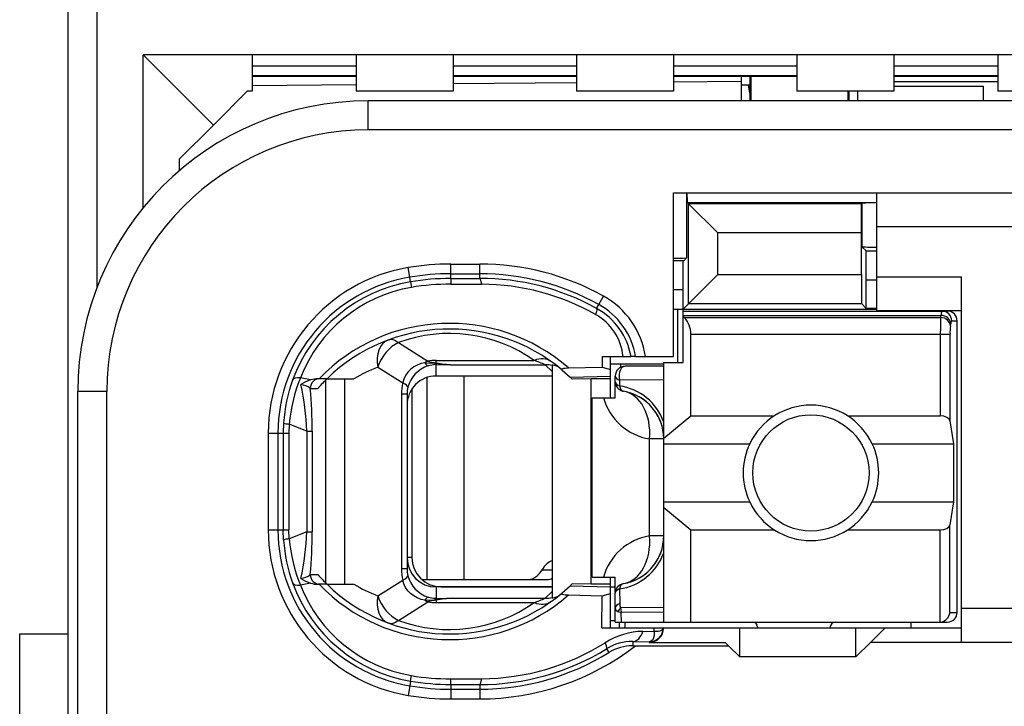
# Model space of a CAD drawing. Extents: x 0 to 187, y 0 to 175.
# Tile 16 of 32: x 0 to 10.17, y 95.35 to 102.44. Entities that reach past the tile are written whole.
import ezdxf

# ---------------------------------------------------------------- set-up
doc = ezdxf.new("R2010")
doc.units = 0
doc.header["$LTSCALE"] = 11.398071
doc.header["$MEASUREMENT"] = 0
doc.layers.get('0').update_dxf_attribs({"linetype": 'CONTINUOUS'})

msp = doc.modelspace()

# ---------------------------------------------------------------- linework, layer by layer
at = {"color": 7, "linetype": 'CONTINUOUS'}
for p, q in [((0.4983, 19.1519), (0.4983, 139.5506)), ((0.7984, 99.6791), (0.7984, 105.5251)), ((1.2735, 100.498), (1.2735, 102.0769)), ((1.9983, 101.3521), (1.2735, 102.0769)), ((11.2233, 102.0769), (1.2735, 102.0769)), ((2.3983, 102.0769), (2.3983, 101.7021)), ((3.4735, 102.0769), (3.4735, 101.7021)), ((4.4733, 102.0769), (4.4733, 101.7021)), ((5.7483, 102.0769), (5.7483, 101.7021)), ((6.7484, 102.0769), (6.7484, 101.7021)), ((8.0234, 102.0769), (8.0234, 101.7021)), ((9.0232, 102.0769), (9.0232, 101.7021)), ((10.0984, 102.0769), (10.0984, 101.7021)), ((3.4735, 101.9598), (2.3983, 101.9598)), ((5.7483, 101.9598), (4.4733, 101.9598)), ((8.0234, 101.9598), (6.7484, 101.9598)), ((10.0984, 101.9598), (9.0232, 101.9598)), ((3.4735, 101.8609), (2.3983, 101.8609)), ((3.4735, 101.8519), (2.3983, 101.8519)), ((5.7483, 101.8609), (4.4733, 101.8609)), ((5.7483, 101.8519), (4.4733, 101.8519)), ((5.7483, 101.7872), (4.4733, 101.7761)), ((8.0234, 101.8609), (6.7484, 101.8609)), ((8.0234, 101.8519), (6.7484, 101.8519)), ((7.4485, 101.802), (6.7484, 101.7958)), ((7.4485, 101.8519), (7.4485, 101.6022)), ((7.5384, 101.8519), (7.5384, 101.6018)), ((7.5484, 101.8519), (7.5484, 101.6022)), ((10.0984, 101.8609), (9.0232, 101.8609)), ((10.0984, 101.8519), (9.0232, 101.8519)), ((9.0232, 101.802), (10.0984, 101.802)), ((1.9983, 101.3521), (2.3483, 101.7021)), ((2.3983, 101.7021), (2.3483, 101.7021)), ((3.4735, 101.7672), (2.3983, 101.7579)), ((4.4733, 101.7021), (3.4735, 101.7021)), ((6.7484, 101.7021), (5.7483, 101.7021)), ((7.4485, 101.7679), (7.5384, 101.7679)), ((7.5384, 101.6821), (7.5239, 101.7679)), ((9.0232, 101.7021), (8.0234, 101.7021)), ((8.5485, 101.7021), (8.5485, 101.6022)), ((8.5585, 101.7021), (8.5585, 101.6022)), ((8.6484, 101.7021), (8.6484, 101.6022)), ((9.0232, 101.752), (9.9482, 101.752)), ((9.9482, 101.752), (9.9482, 101.6022)), ((10.8484, 101.7021), (10.0984, 101.7021)), ((3.5982, 101.3021), (3.5982, 101.6022)), ((11.5984, 101.6022), (3.5982, 101.6022)), ((1.6483, 101.002), (1.9983, 101.3521)), ((11.8985, 101.3021), (3.5982, 101.3021)), ((1.6483, 100.8818), (1.6483, 101.002)), ((6.7484, 98.9622), (6.7484, 100.652)), ((6.7484, 100.652), (11.7982, 100.652)), ((6.8848, 100.652), (6.8848, 99.9819)), ((6.8941, 100.5521), (6.8893, 100.652)), ((8.8482, 99.4369), (8.8482, 100.652)), ((6.8941, 100.5521), (6.9055, 100.5404)), ((6.8941, 100.5521), (8.8482, 100.5521)), ((6.9055, 99.5093), (6.9055, 100.5404)), ((6.9055, 100.5404), (7.2059, 100.2403)), ((8.6911, 100.5404), (6.9055, 100.5404)), ((8.6908, 100.2403), (8.6911, 100.5404)), ((8.6949, 100.5445), (8.6911, 100.5404)), ((8.6949, 100.5445), (8.6949, 100.097)), ((11.7982, 100.302), (8.8482, 100.302)), ((7.2059, 99.8097), (7.2059, 100.2403)), ((8.6908, 100.2403), (7.2059, 100.2403)), ((8.6908, 99.8097), (8.6908, 100.2403)), ((8.7386, 100.0533), (8.6949, 100.097)), ((8.74, 99.7532), (8.7386, 100.0533)), ((8.7386, 100.0533), (8.8482, 100.0533)), ((6.8549, 99.952), (6.7484, 99.952)), ((6.8483, 99.6519), (6.8497, 99.952)), ((6.8549, 99.952), (6.8848, 99.9819)), ((4.0261, 99.7821), (4.0095, 99.881)), ((4.4485, 99.7687), (4.4485, 99.9179)), ((4.4485, 99.9179), (4.7482, 99.9179)), ((4.7482, 99.7694), (4.7482, 99.9179)), ((4.0343, 99.7343), (4.0261, 99.7821)), ((4.4485, 99.8176), (4.7482, 99.8176)), ((4.4485, 99.7687), (4.7482, 99.7694)), ((4.4485, 99.7683), (4.4491, 99.7101)), ((6.8483, 99.4521), (7.2059, 99.8097)), ((7.2059, 99.8097), (8.6908, 99.8097)), ((8.6908, 99.8097), (8.6911, 99.5093)), ((8.74, 99.4604), (8.74, 99.7532)), ((8.74, 99.7532), (8.8482, 99.7532)), ((8.8482, 99.787), (9.7232, 99.787)), ((9.7232, 96.012), (9.7232, 99.787)), ((4.0343, 99.7336), (4.0433, 99.6764)), ((4.4491, 99.7101), (4.7689, 99.7091)), ((6.8483, 99.6519), (6.7484, 99.6519)), ((6.8483, 98.9019), (6.8483, 99.6519)), ((5.9774, 99.4996), (6.026, 99.5868)), ((5.9557, 99.4597), (5.9774, 99.4996)), ((6.7484, 99.4521), (8.8482, 99.4521)), ((6.7932, 98.9019), (6.7932, 99.4521)), ((6.8483, 99.4321), (9.5782, 99.4321)), ((6.9055, 99.5093), (8.6911, 99.5093)), ((8.74, 99.4604), (8.6911, 99.5093)), ((8.8482, 99.4604), (8.74, 99.4604)), ((8.8482, 99.4369), (9.7232, 99.4369)), ((6.8483, 99.3877), (9.5124, 99.3877)), ((6.8583, 99.3656), (6.8483, 99.3739)), ((6.8583, 99.3656), (9.509, 99.3656)), ((9.509, 99.3656), (9.5124, 99.3877)), ((9.622, 99.3322), (9.6785, 99.3322)), ((9.6785, 96.3221), (9.6785, 99.3322)), ((9.6085, 99.2788), (9.612, 99.3012)), ((6.9282, 98.3505), (6.9282, 99.1923)), ((6.9282, 99.1923), (9.604, 99.1923)), ((9.5045, 99.1923), (9.5045, 98.3505)), ((9.604, 99.1923), (9.604, 98.2982)), ((3.9083, 99.1066), (4.2138, 98.9157)), ((4.2983, 98.8985), (4.2983, 98.9226)), ((4.2983, 98.9226), (5.3104, 98.9226)), ((6.0122, 98.9622), (6.0132, 98.8526)), ((6.0122, 98.9622), (6.3102, 98.9622)), ((6.0983, 98.5371), (6.0983, 98.9622)), ((6.3109, 98.9622), (6.3119, 98.9622)), ((6.3581, 98.9622), (6.3123, 98.9622)), ((6.3584, 98.9622), (6.7484, 98.9622)), ((3.6961, 98.8523), (3.9534, 98.6914)), ((4.0337, 98.8299), (4.0051, 98.8006)), ((4.0667, 98.8551), (4.0337, 98.8299)), ((4.1032, 98.875), (4.0667, 98.8551)), ((4.1422, 98.8898), (4.1032, 98.875)), ((4.1832, 98.8995), (4.1422, 98.8898)), ((4.1832, 98.8995), (4.2893, 98.895)), ((4.2893, 98.895), (4.2983, 98.8985)), ((4.2893, 98.895), (4.2893, 98.8795)), ((4.3034, 98.8933), (4.2893, 98.895)), ((4.2983, 98.8795), (4.2893, 98.8795)), ((4.2983, 98.762), (4.2983, 98.8795)), ((4.2983, 98.8795), (4.4681, 98.8781)), ((4.3034, 98.8933), (4.2986, 98.8799)), ((4.4681, 98.8781), (5.4238, 98.8781)), ((5.4982, 98.8092), (5.4238, 98.8781)), ((5.4982, 98.8764), (5.4982, 96.4702)), ((5.597, 98.8258), (5.6818, 98.7503)), ((5.6653, 98.8447), (6.0132, 98.8526)), ((6.0132, 98.8526), (6.0983, 98.8278)), ((6.0976, 98.8871), (6.6485, 98.8871)), ((6.2027, 98.8871), (6.2027, 98.8509)), ((6.6485, 98.8619), (6.2482, 98.8619)), ((6.6485, 96.2221), (6.6485, 98.9019)), ((6.6485, 98.9019), (6.8483, 98.9019)), ((3.0025, 98.7224), (2.8964, 98.7427)), ((3.172, 98.7345), (3.079, 98.7345)), ((3.16, 96.6239), (3.16, 98.7224)), ((3.1724, 98.7345), (3.4501, 98.7345)), ((3.3543, 96.6121), (3.3543, 98.7345)), ((3.9644, 98.73), (3.9534, 98.6914)), ((3.982, 98.7669), (3.9644, 98.73)), ((4.0051, 98.8006), (3.982, 98.7669)), ((4.2018, 98.7462), (4.2018, 96.6617)), ((5.4982, 98.762), (4.2983, 98.762)), ((4.5835, 98.762), (4.5835, 96.6617)), ((5.6818, 98.7503), (6.0983, 98.7593)), ((5.6818, 98.7503), (5.6983, 98.7345)), ((5.6987, 98.7341), (5.7028, 98.7304)), ((5.8981, 98.7345), (5.7028, 98.7304)), ((5.8981, 96.6121), (5.8981, 98.7345)), ((6.0983, 98.7345), (5.8981, 98.7345)), ((6.1483, 98.5371), (6.1483, 98.762)), ((6.6485, 98.7238), (6.1931, 98.7176)), ((2.9988, 98.6346), (3.077, 98.6346)), ((4.0481, 98.6273), (4.0481, 96.8871)), ((6.1931, 98.7176), (6.1924, 98.6604)), ((0.5982, 81.8024), (0.5982, 98.6022)), ((0.8983, 98.6022), (0.5982, 98.6022)), ((0.8983, 91.911), (0.8983, 98.6022)), ((3.9396, 98.576), (3.9396, 96.7706)), ((3.9982, 98.576), (3.9396, 98.576)), ((3.9982, 98.576), (3.9982, 96.7706)), ((5.9085, 96.6872), (5.9085, 98.5371)), ((5.9085, 98.5371), (6.1483, 98.5371)), ((6.6485, 98.1197), (6.9282, 98.3505)), ((6.9282, 98.3505), (7.7902, 98.3505)), ((8.5464, 98.3505), (9.5045, 98.3505)), ((2.7231, 98.2782), (2.7194, 98.1721)), ((2.781, 98.2651), (2.7779, 98.1721)), ((2.964, 98.1934), (2.781, 98.2651)), ((9.604, 98.2982), (9.6399, 98.0618)), ((2.565, 98.1721), (2.565, 97.1744)), ((2.565, 98.1721), (2.7779, 98.1721)), ((2.6653, 98.1721), (2.6653, 97.1744)), ((2.7194, 98.1721), (2.7194, 97.1744)), ((2.7779, 98.1721), (2.7779, 97.1744)), ((2.964, 98.1934), (2.964, 97.1537)), ((2.964, 98.1934), (3.0194, 98.1934)), ((3.0194, 98.1934), (3.0194, 97.1537)), ((6.5017, 97.1123), (6.5017, 98.1121)), ((6.6485, 98.1121), (6.5017, 98.1121)), ((6.6485, 98.0618), (7.5363, 98.0618)), ((8.8003, 98.0618), (9.6399, 98.0618)), ((9.6399, 98.0618), (9.6399, 97.4624)), ((6.6485, 97.4624), (7.5363, 97.4624)), ((6.6485, 97.4045), (6.9282, 97.1737)), ((8.8003, 97.4624), (9.6399, 97.4624)), ((9.6399, 97.4624), (9.604, 97.226)), ((9.604, 96.3221), (9.604, 97.226)), ((2.565, 97.1744), (2.7779, 97.1744)), ((2.7231, 97.0682), (2.7194, 97.1744)), ((2.781, 97.0813), (2.7779, 97.1744)), ((2.964, 97.1537), (2.781, 97.0813)), ((2.964, 97.1537), (3.0194, 97.1537)), ((6.6485, 97.1123), (6.5017, 97.1123)), ((6.9282, 96.2221), (6.9282, 97.1737)), ((6.9282, 97.1737), (7.7902, 97.1737)), ((8.5464, 97.1737), (9.5045, 97.1737)), ((9.5045, 96.2221), (9.5045, 97.1737)), ((4.0481, 96.8871), (3.9982, 96.8871)), ((2.9988, 96.712), (3.077, 96.712)), ((3.9982, 96.7706), (3.9396, 96.7706)), ((5.3924, 96.7623), (5.4982, 96.7623)), ((5.9085, 96.6872), (6.1483, 96.6872)), ((6.0983, 96.1622), (6.0983, 96.6872)), ((6.1483, 96.2221), (6.1483, 96.6872)), ((3.0025, 96.6245), (2.8964, 96.6038)), ((3.172, 96.6121), (3.079, 96.6121)), ((3.1724, 96.6121), (3.4501, 96.6121)), ((3.6961, 96.4943), (3.9534, 96.6549)), ((3.9644, 96.6163), (3.9534, 96.6549)), ((3.982, 96.5798), (3.9644, 96.6163)), ((4.1498, 96.6617), (5.4441, 96.6617)), ((4.2983, 96.5846), (4.2983, 96.4668)), ((5.4982, 96.5846), (4.2983, 96.5846)), ((4.3482, 96.5873), (5.4982, 96.5873)), ((5.597, 96.5205), (5.6818, 96.5963)), ((5.6818, 96.5963), (5.6983, 96.6121)), ((5.6818, 96.5963), (6.0983, 96.5873)), ((5.6987, 96.6121), (5.7028, 96.6163)), ((5.8981, 96.6121), (5.7028, 96.6163)), ((6.0983, 96.6121), (5.8981, 96.6121)), ((6.0983, 96.5873), (6.1483, 96.5873)), ((4.0051, 96.546), (3.982, 96.5798)), ((4.0337, 96.5164), (4.0051, 96.546)), ((4.0667, 96.4916), (4.0337, 96.5164)), ((4.1032, 96.4716), (4.0667, 96.4916)), ((5.4982, 96.537), (5.4238, 96.4681)), ((5.6653, 96.5019), (6.0132, 96.4936)), ((6.0101, 96.1622), (6.0132, 96.4936)), ((6.0132, 96.4936), (6.0983, 96.5184)), ((6.1924, 96.5639), (6.1948, 96.4137)), ((3.9083, 96.2401), (4.2138, 96.4309)), ((4.1422, 96.4564), (4.1032, 96.4716)), ((4.1832, 96.4468), (4.1422, 96.4564)), ((4.1832, 96.4468), (4.2893, 96.4516)), ((4.2893, 96.4516), (4.2893, 96.4674)), ((4.2983, 96.4668), (4.2893, 96.4674)), ((4.3034, 96.4536), (4.2893, 96.4516)), ((4.2893, 96.4516), (4.2983, 96.4481)), ((4.2983, 96.4668), (4.4681, 96.4681)), ((4.2983, 96.4481), (4.2983, 96.424)), ((4.2983, 96.424), (5.3104, 96.424)), ((4.3034, 96.4536), (4.2986, 96.4668)), ((4.4681, 96.4681), (5.4238, 96.4681)), ((6.1744, 96.331), (6.2103, 96.32)), ((6.6485, 96.373), (6.2037, 96.3682)), ((6.6485, 96.3234), (6.2103, 96.32)), ((6.2117, 96.2221), (6.2103, 96.32)), ((9.604, 96.3221), (9.6785, 96.3221)), ((11.7982, 96.362), (9.7232, 96.362)), ((6.0983, 96.2373), (6.1483, 96.2373)), ((6.1486, 96.2221), (9.5782, 96.2221)), ((6.1934, 96.1622), (6.1934, 96.2221)), ((6.2482, 96.2221), (6.2482, 96.1622)), ((9.1982, 96.2221), (9.1982, 96.1622)), ((-0.0016, 61.1022), (-0.0016, 96.1023)), ((-0.0016, 96.1023), (0.4983, 96.1023)), ((6.0101, 96.1622), (9.7232, 96.1622)), ((6.4342, 96.1264), (6.5493, 96.1277)), ((6.5482, 96.0844), (6.5431, 96.0595)), ((6.5496, 96.105), (6.5482, 96.0844)), ((6.5493, 96.1277), (6.55, 96.1622)), ((6.5493, 96.1277), (6.5899, 96.1284)), ((6.5493, 96.1277), (6.5496, 96.105)), ((6.5899, 96.1284), (6.6065, 96.1305)), ((6.6065, 96.1305), (6.6199, 96.1353)), ((6.6199, 96.1353), (6.6306, 96.1408)), ((6.6306, 96.1408), (6.6378, 96.1484)), ((6.6378, 96.1484), (6.6419, 96.1615)), ((7.4333, 95.8618), (7.4333, 96.1622)), ((7.6183, 96.1718), (7.6183, 96.1622)), ((8.3683, 96.1718), (8.3683, 96.1622)), ((8.6332, 95.8618), (8.6332, 96.1622)), ((8.9333, 96.1622), (8.7834, 96.012)), ((6.3288, 96.021), (6.3288, 95.9769)), ((6.3288, 96.021), (6.4983, 96.0182)), ((6.3288, 95.9769), (7.3182, 95.9769)), ((6.5072, 96.0196), (6.4983, 96.0182)), ((6.4983, 96.0182), (6.4983, 96.012)), ((6.4983, 96.012), (7.2834, 96.012)), ((6.5227, 96.0272), (6.5072, 96.0196)), ((6.5344, 96.0403), (6.5227, 96.0272)), ((6.5431, 96.0595), (6.5344, 96.0403)), ((7.3182, 95.9769), (7.2834, 96.012)), ((7.3182, 95.9769), (7.4333, 95.8618)), ((8.6332, 95.8618), (8.7834, 96.012)), ((11.7982, 96.012), (8.7834, 96.012)), ((6.059, 95.9472), (6.0828, 95.9086)), ((8.6332, 95.8618), (7.4333, 95.8618)), ((4.0343, 95.613), (4.0433, 95.6702)), ((4.0343, 95.6124), (4.0261, 95.5641)), ((4.4485, 95.5779), (4.4491, 95.6365)), ((4.4485, 95.5779), (4.4485, 95.4291)), ((4.4485, 95.5779), (4.7482, 95.5772)), ((4.4491, 95.6365), (4.7689, 95.6372)), ((4.7482, 95.5772), (4.7482, 95.4291)), ((4.0261, 95.5641), (4.0095, 95.4656)), ((4.4485, 95.529), (4.7482, 95.529)), ((4.4485, 95.4291), (4.7482, 95.4291))]:
    msp.add_line(p, q, dxfattribs=at)
for centre, radius, start, end in [((3.5983, 98.6021), 3.0001, 90.00237, 179.99763), ((3.5983, 98.6021), 2.7, 90.0024, 179.9976), ((6.7665, 101.9788), 2.0007, 269.48254, 273.39128), ((4.2986, 98.1717), 1.7336, 99.59901, 179.98798), ((4.4493, 97.2772), 2.6407, 90.01696, 99.58502), ((4.7481, 97.2862), 2.6317, 60.94959, 89.99742), ((4.2981, 98.1721), 1.6328, 99.58925, 180.00312), ((4.447, 97.304), 2.5136, 89.96625, 99.63945), ((4.4469, 97.2795), 2.4892, 89.96462, 99.5409), ((4.7481, 97.2828), 2.5349, 60.99196, 89.99883), ((4.7537, 97.2825), 2.4869, 61.09792, 90.12801), ((4.2959, 98.1818), 1.574, 99.56387, 159.99195), ((4.2941, 98.197), 1.5005, 99.62283, 158.67229), ((4.7543, 97.2837), 2.4254, 60.60863, 89.65697), ((5.6096, 98.8352), 0.8592, 8.49965, 61.0161), ((5.6142, 98.8405), 0.7069, 9.91316, 61.14529), ((5.6087, 98.8349), 0.7601, 9.63911, 60.98457), ((5.6723, 98.9095), 0.5584, 5.41699, 60.80314), ((6.7006, 99.2034), 0.2272, 357.20289, 45.80243), ((12.4019, 99.21), 2.8975, 176.92151, 180.34948), ((4.4355, 97.4345), 1.8711, 48.91041, 135.99152), ((4.4354, 97.4346), 1.8124, 50.13718, 134.17581), ((10.2081, 99.2068), 0.6039, 173.15707, 181.3768), ((4.4354, 97.6892), 1.5122, 54.64692, 110.40313), ((4.7529, 97.3341), 1.6835, 66.51471, 70.65936), ((4.2227, 97.4372), 1.5099, 110.4118, 120.77615), ((4.3123, 98.565), 0.3165, 107.53299, 165.30939), ((4.5172, 100.0087), 1.1317, 258.84207, 267.50996), ((4.5283, 100.4336), 1.5567, 261.6921, 267.78183), ((6.2482, 98.762), 0.1, 90.04068, 179.95932), ((4.3215, 98.1704), 1.602, 159.92151, 176.14134), ((4.4791, 98.1076), 1.7054, 158.13496, 174.70239), ((4.3686, 97.4963), 1.7216, 134.02668, 138.60913), ((4.2988, 98.4618), 0.3002, 90.0966, 180.16581), ((0.056, 98.0675), 2.9107, 2.47934, 12.04395), ((-1.9559, 98.1813), 4.9753, 0.1392, 5.22674), ((4.2911, 98.5762), 0.293, 166.36603, 180.0308), ((6.107, 98.0911), 0.5757, 19.83788, 81.4724), ((6.6015, 98.7031), 0.5993, 196.07886, 260.41981), ((6.1484, 98.1118), 0.5001, 0.03568, 80.41423), ((6.1503, 98.1145), 0.4969, 40.10239, 60.36207), ((6.1409, 98.1079), 0.5083, 20.23, 39.99265), ((8.1683, 97.7619), 0.6995, 25.38521, 154.61479), ((8.1686, 97.7621), 0.6997, 154.63731, 205.36269), ((8.1708, 97.7621), 0.6972, 334.54104, 25.45896), ((8.1683, 97.7623), 0.6995, 205.38521, 334.61479), ((4.2985, 97.1749), 1.7335, 180.0167, 260.4033), ((4.2986, 97.1746), 1.6333, 180.00782, 260.39486), ((0.0587, 97.279), 2.908, 347.95246, 357.52943), ((-1.955, 97.1652), 4.9745, 354.77297, 359.86705), ((6.6023, 96.5206), 0.6002, 99.64097, 163.87963), ((6.1484, 97.1121), 0.5001, 279.58452, 0.02247), ((4.3308, 97.1778), 1.6114, 183.89848, 200.02926), ((4.4782, 97.2388), 1.7045, 185.30112, 201.8712), ((6.1075, 97.1325), 0.5749, 278.49109, 340.23043), ((6.1409, 97.1159), 0.5083, 320.00677, 339.76968), ((4.3481, 96.8873), 0.3, 180.05534, 270.01206), ((6.1494, 97.111), 0.4987, 299.63781, 319.80876), ((2.8661, 96.904), 0.2341, 278.97782, 304.62591), ((4.2968, 97.1656), 1.5752, 200.03604, 260.4101), ((4.2936, 97.149), 1.4998, 201.31295, 260.39192), ((3.079, 96.8544), 0.2423, 251.60282, 270.00489), ((4.4355, 97.9125), 1.8714, 224.01659, 311.08148), ((4.4356, 97.9118), 1.8124, 225.81605, 309.85444), ((4.2092, 97.8812), 1.4788, 239.11459, 249.69746), ((5.4799, 96.6199), 0.1508, 276.94593, 309.75035), ((4.4353, 97.6583), 1.513, 249.61305, 305.3369), ((4.5306, 94.8158), 1.6536, 92.16646, 97.89695), ((6.4497, 95.3695), 0.757, 91.16965, 122.31932), ((4.7477, 98.0658), 2.6367, 270.00981, 307.60409), ((4.7522, 98.0684), 2.4313, 270.39171, 302.11945), ((6.3212, 95.5183), 0.5027, 89.13921, 121.43696), ((6.3246, 95.5143), 0.4626, 89.48783, 121.51969), ((4.7538, 98.0643), 2.4871, 269.86997, 301.65392), ((4.7479, 98.0659), 2.5369, 270.0065, 301.74943), ((4.4468, 98.0642), 2.4278, 260.43353, 270.05568), ((4.45, 98.1015), 2.5236, 260.5196, 269.96518), ((4.4502, 98.1038), 2.6748, 260.51749, 269.96285), ((4.448, 98.08), 2.551, 260.47946, 270.00989)]:
    msp.add_arc(centre, radius, start, end, dxfattribs=at)
for points in [[(8.5619, 101.7028), (8.5605, 101.6959), (8.5595, 101.689), (8.5585, 101.6821)], [(8.8482, 100.5497), (8.7972, 100.5501), (8.7459, 100.5487), (8.6949, 100.5449)], [(8.6949, 100.097), (8.7459, 100.0929), (8.7972, 100.0915), (8.8482, 100.0918)], [(4.7689, 99.7091), (4.7633, 99.7466), (4.7561, 99.7683), (4.7482, 99.7694)], [(4.4491, 99.7101), (4.3131, 99.7105), (4.1773, 99.6988), (4.0433, 99.6764)], [(9.5213, 99.4321), (9.5155, 99.418), (9.5124, 99.4032), (9.5131, 99.388)], [(9.622, 99.3322), (9.622, 99.3873), (9.5775, 99.4321), (9.5224, 99.4321)], [(9.6785, 99.3322), (9.6785, 99.3873), (9.6337, 99.4321), (9.5782, 99.4321)], [(9.6085, 99.2788), (9.6061, 99.3253), (9.5624, 99.3636), (9.509, 99.3656)], [(9.612, 99.3012), (9.6095, 99.3477), (9.5658, 99.386), (9.5124, 99.3877)], [(9.6209, 99.3322), (9.6151, 99.3229), (9.6123, 99.3122), (9.6126, 99.3012)], [(3.8035, 99.1334), (3.7157, 99.1007), (3.6712, 98.9849), (3.6961, 98.8523)], [(3.9083, 99.1066), (3.8704, 99.1351), (3.8339, 99.1444), (3.8035, 99.1334)], [(3.9083, 99.1066), (3.8149, 99.0649), (3.7312, 98.9639), (3.6961, 98.8523)], [(4.2983, 98.9226), (4.27, 98.9226), (4.2417, 98.9205), (4.2138, 98.9157)], [(5.4837, 98.9129), (5.4386, 98.945), (5.3759, 98.9488), (5.3104, 98.9226)], [(4.2138, 98.9157), (4.2035, 98.9112), (4.1932, 98.9057), (4.1832, 98.8995)], [(4.1839, 98.8998), (4.1901, 98.885), (4.2018, 98.873), (4.2166, 98.8661)], [(4.2135, 98.9157), (4.2414, 98.9074), (4.2696, 98.9016), (4.2983, 98.8988)], [(4.2893, 98.8795), (4.2645, 98.8785), (4.2404, 98.8744), (4.2169, 98.8668)], [(5.4982, 98.8695), (5.4741, 98.8754), (5.4489, 98.8785), (5.4238, 98.8781)], [(5.5764, 98.843), (5.554, 98.8609), (5.5268, 98.8726), (5.4982, 98.8764)], [(2.8964, 98.7427), (2.853, 98.7455), (2.8241, 98.7372), (2.8169, 98.7203)], [(3.0025, 98.7224), (2.9674, 98.7111), (2.9336, 98.6952), (2.903, 98.6749)], [(3.0973, 98.7345), (3.0429, 98.7345), (2.9988, 98.6897), (2.9988, 98.6346)], [(3.079, 98.7345), (3.0532, 98.7341), (3.0273, 98.73), (3.0025, 98.7224)], [(6.1483, 98.762), (6.1483, 98.7441), (6.1652, 98.7276), (6.1931, 98.7176)], [(2.9991, 98.6352), (2.9702, 98.6549), (2.9375, 98.6683), (2.9026, 98.6742)], [(3.9534, 98.6914), (3.9441, 98.6535), (3.9396, 98.6149), (3.9396, 98.576)], [(4.0064, 98.6452), (4.0082, 98.6573), (3.9892, 98.6742), (3.9534, 98.6914)], [(6.1483, 98.7038), (6.1483, 98.6863), (6.1648, 98.6701), (6.1924, 98.6604)], [(6.1483, 98.7038), (6.1483, 98.6801), (6.1565, 98.6573), (6.172, 98.6391)], [(6.172, 98.6391), (6.1796, 98.6301), (6.1886, 98.6225), (6.1989, 98.6167)], [(6.1924, 98.6604), (6.1975, 98.6294), (6.2124, 98.6084), (6.2317, 98.6049)], [(6.1989, 98.6167), (6.2089, 98.6112), (6.2199, 98.607), (6.2317, 98.6049)], [(6.5017, 98.1121), (6.5231, 98.3636), (6.407, 98.5753), (6.2317, 98.6049)], [(9.604, 98.2982), (9.5996, 98.3278), (9.5565, 98.3505), (9.5045, 98.3505)], [(2.7228, 98.2775), (2.7414, 98.2706), (2.7611, 98.2665), (2.781, 98.2658)], [(9.5045, 97.1737), (9.5565, 97.1737), (9.5996, 97.1964), (9.604, 97.226)], [(6.2317, 96.619), (6.407, 96.6487), (6.5231, 96.8602), (6.5017, 97.1123)], [(2.781, 97.0807), (2.7611, 97.08), (2.7414, 97.0758), (2.7228, 97.069)], [(3.9985, 96.8857), (3.9982, 96.7196), (4.1322, 96.5846), (4.2983, 96.5846)], [(5.4985, 96.856), (5.4575, 96.8436), (5.42, 96.8106), (5.3924, 96.7623)], [(2.9988, 96.712), (2.9988, 96.6569), (3.0429, 96.6121), (3.0973, 96.6121)], [(3.077, 96.712), (3.1073, 96.6776), (3.139, 96.6445), (3.172, 96.6121)], [(3.9396, 96.7706), (3.9396, 96.7313), (3.9441, 96.6927), (3.9534, 96.6549)], [(3.9534, 96.6549), (3.9892, 96.6727), (4.0082, 96.6893), (4.0064, 96.7017)], [(3.9982, 96.7706), (3.9982, 96.7472), (4.0009, 96.7238), (4.0064, 96.7017)], [(4.0061, 96.701), (4.0337, 96.5963), (4.1133, 96.5122), (4.2169, 96.4798)], [(5.2526, 96.6617), (5.3059, 96.6638), (5.3566, 96.7003), (5.3924, 96.7623)], [(2.8169, 96.6259), (2.8241, 96.6094), (2.853, 96.6011), (2.8964, 96.6038)], [(2.903, 96.6721), (2.9336, 96.6514), (2.9674, 96.6356), (3.0025, 96.6239)], [(5.4441, 96.6617), (5.4624, 96.6624), (5.4806, 96.6672), (5.4978, 96.6755)], [(6.2317, 96.619), (6.1834, 96.6108), (6.1483, 96.5694), (6.1483, 96.5205)], [(6.2317, 96.619), (6.2124, 96.6156), (6.1975, 96.5949), (6.1924, 96.5639)], [(3.6961, 96.4943), (3.6712, 96.362), (3.7157, 96.2456), (3.8035, 96.2132)], [(3.6961, 96.4943), (3.7312, 96.3827), (3.8149, 96.2821), (3.9083, 96.2401)], [(6.1924, 96.5639), (6.1648, 96.5543), (6.1483, 96.5377), (6.1483, 96.5205)], [(4.1832, 96.4468), (4.1932, 96.4405), (4.2035, 96.4358), (4.2138, 96.4309)], [(4.2166, 96.4805), (4.2018, 96.4736), (4.1901, 96.4612), (4.1839, 96.4468)], [(4.2983, 96.4481), (4.2696, 96.4447), (4.2414, 96.4392), (4.2135, 96.4309)], [(4.2138, 96.4309), (4.2417, 96.4261), (4.27, 96.424), (4.2983, 96.424)], [(4.2169, 96.4798), (4.2404, 96.4723), (4.2645, 96.4681), (4.2893, 96.4674)], [(4.4681, 96.4681), (4.4113, 96.4661), (4.3544, 96.4592), (4.2983, 96.4481)], [(5.3104, 96.424), (5.3487, 96.4371), (5.3865, 96.4523), (5.4238, 96.4681)], [(5.3104, 96.424), (5.3759, 96.3978), (5.4386, 96.4013), (5.4837, 96.4337)], [(5.4238, 96.4681), (5.4489, 96.4681), (5.4741, 96.4709), (5.4982, 96.4771)], [(6.1948, 96.4137), (6.1658, 96.4034), (6.1483, 96.3861), (6.1483, 96.3675)], [(6.1948, 96.4137), (6.1937, 96.3978), (6.1968, 96.382), (6.2037, 96.3682)], [(6.1483, 96.3675), (6.1476, 96.351), (6.1582, 96.3358), (6.1744, 96.3317)], [(6.2037, 96.3682), (6.1917, 96.3579), (6.1817, 96.3455), (6.1744, 96.3317)], [(6.2037, 96.3682), (6.2044, 96.3517), (6.2065, 96.3358), (6.2103, 96.32)], [(9.5045, 96.2221), (9.5572, 96.2276), (9.5989, 96.2697), (9.6044, 96.3221)], [(9.5782, 96.2221), (9.6337, 96.2221), (9.6785, 96.2669), (9.6785, 96.3221)], [(3.8035, 96.2132), (3.8339, 96.2022), (3.8704, 96.2111), (3.9083, 96.2401)], [(7.6183, 96.1718), (7.6183, 96.1994), (7.5959, 96.2221), (7.5683, 96.2221)], [(8.4182, 96.2221), (8.3907, 96.2221), (8.3683, 96.1994), (8.3683, 96.1718)], [(6.3288, 96.021), (6.3726, 96.0216), (6.4128, 96.0623), (6.4342, 96.1264)], [(6.4983, 96.0182), (6.5775, 96.0182), (6.6419, 96.083), (6.6419, 96.1622)], [(4.7482, 95.5772), (4.7561, 95.5779), (4.7633, 95.5999), (4.7689, 95.6372)]]:
    msp.add_open_spline(points, degree=3, dxfattribs=at)
for points, knots in [([(5.9557, 99.4597), (5.9567, 99.4586), (5.9584, 99.4542), (5.9584, 99.4542), (5.9584, 99.4542), (5.9584, 99.4473), (5.9584, 99.4473), (5.9584, 99.4473), (5.955, 99.4283), (5.955, 99.4283), (5.955, 99.4283), (5.9447, 99.397), (5.9447, 99.397)], [0, 0, 0, 0, 1, 1, 1, 2, 2, 2, 3, 3, 3, 4, 4, 4, 4]), ([(5.597, 98.8258), (5.597, 98.8258), (5.5943, 98.8292), (5.5943, 98.8292), (5.5939, 98.8309), (5.5943, 98.8323), (5.5943, 98.8323), (5.595, 98.8333), (5.597, 98.8354), (5.597, 98.8354), (5.597, 98.8354), (5.6022, 98.8375), (5.6022, 98.8375), (5.6022, 98.8375), (5.6177, 98.8413), (5.6177, 98.8413), (5.6177, 98.8413), (5.6322, 98.843), (5.6322, 98.843), (5.6322, 98.843), (5.6653, 98.8447), (5.6653, 98.8447)], [0, 0, 0, 0, 1, 1, 1, 2, 2, 2, 3, 3, 3, 4, 4, 4, 5, 5, 5, 6, 6, 6, 7, 7, 7, 7]), ([(6.2482, 98.8619), (6.2144, 98.8619), (6.1869, 98.8172), (6.1869, 98.762), (6.1869, 98.7466), (6.1889, 98.7314), (6.1931, 98.7176)], [0, 0, 0, 0, 1, 1, 1, 2, 2, 2, 2]), ([(8.7683, 97.7621), (8.7683, 98.0935), (8.4996, 98.3622), (8.1685, 98.3622), (7.837, 98.3622), (7.5683, 98.0935), (7.5683, 97.7621), (7.5683, 97.4307), (7.837, 97.162), (8.1685, 97.162), (8.4996, 97.162), (8.7683, 97.4307), (8.7683, 97.7621), (8.7683, 97.7621), (8.7683, 97.7621), (8.7683, 97.7621)], [0, 0, 0, 0, 1, 1, 1, 2, 2, 2, 3, 3, 3, 4, 4, 4, 5, 5, 5, 5]), ([(5.597, 96.5205), (5.597, 96.5205), (5.5943, 96.517), (5.5943, 96.517), (5.5939, 96.5157), (5.5943, 96.5143), (5.5943, 96.5143), (5.595, 96.5129), (5.597, 96.5115), (5.597, 96.5115), (5.597, 96.5115), (5.6022, 96.5088), (5.6022, 96.5088), (5.6022, 96.5088), (5.6177, 96.5053), (5.6177, 96.5053), (5.6177, 96.5053), (5.6322, 96.5039), (5.6322, 96.5039), (5.6322, 96.5039), (5.6653, 96.5019), (5.6653, 96.5019)], [0, 0, 0, 0, 1, 1, 1, 2, 2, 2, 3, 3, 3, 4, 4, 4, 5, 5, 5, 6, 6, 6, 7, 7, 7, 7]), ([(6.4983, 96.012), (6.5796, 96.012), (6.6457, 96.0781), (6.6457, 96.1595), (6.6457, 96.1601), (6.6457, 96.1615), (6.6457, 96.1622)], [0, 0, 0, 0, 1, 1, 1, 2, 2, 2, 2]), ([(6.059, 95.9472), (6.0601, 95.9486), (6.0614, 95.9527), (6.0614, 95.9527), (6.0614, 95.9527), (6.0611, 95.9596), (6.0611, 95.9596), (6.0611, 95.9596), (6.0566, 95.9782), (6.0566, 95.9782), (6.0566, 95.9782), (6.0449, 96.0092), (6.0449, 96.0092)], [0, 0, 0, 0, 1, 1, 1, 2, 2, 2, 3, 3, 3, 4, 4, 4, 4])]:
    msp.add_open_spline(points, degree=3, knots=knots, dxfattribs=at)

doc.saveas('drawing.dxf')
